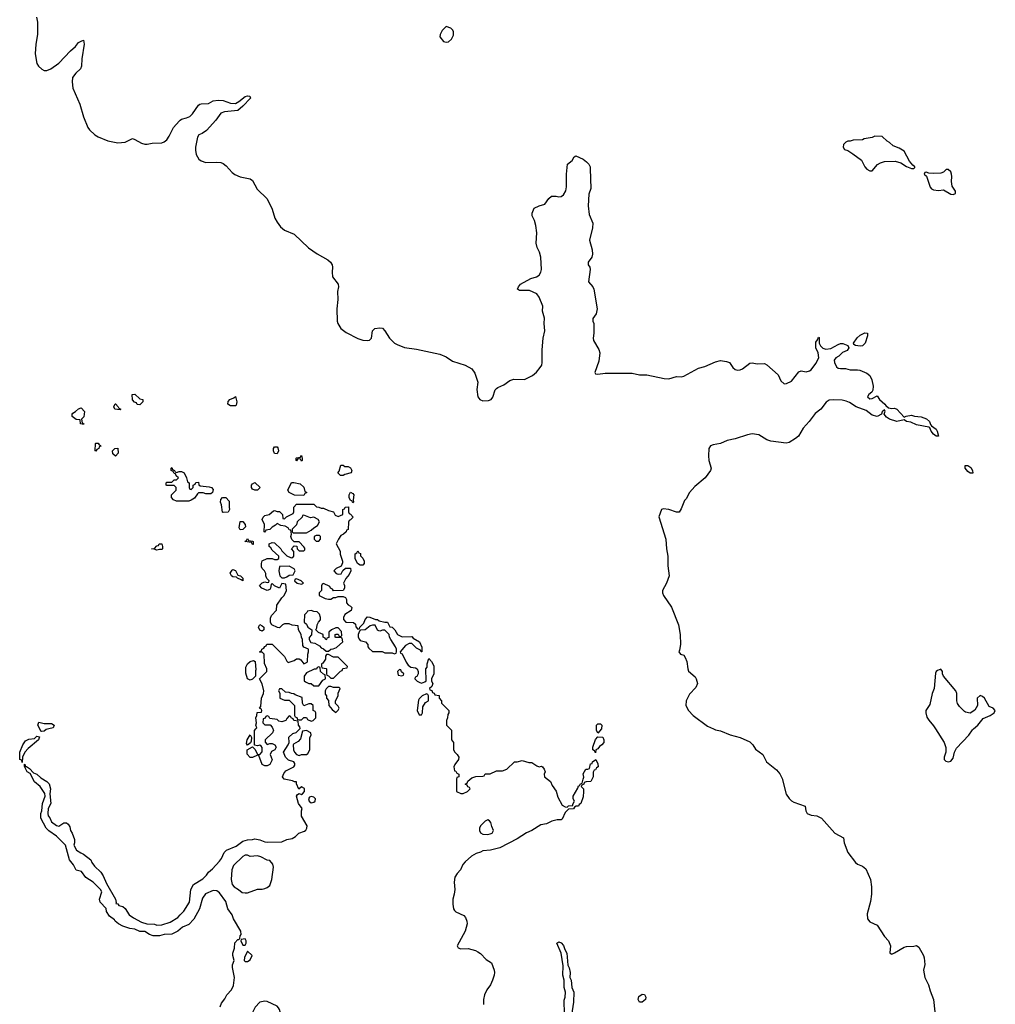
# Model space of a CAD drawing. Header units: inches. Extents: x 2293880 to 2522759, y 823965 to 1006879.
# Tile 41 of 256: x 2428689 to 2436654, y 867752 to 875790. Entities that reach past the tile are written whole.
import ezdxf

# ---------------------------------------------------------------- set-up
doc = ezdxf.new("R2010")
doc.units = ezdxf.units.IN
doc.header["$MEASUREMENT"] = 0
for name, color, linetype in [('C4826', 7, 'Continuous'), ('C4827', 7, 'Continuous'), ('C4836', 7, 'Continuous'), ('C4837', 7, 'Continuous')]:
    doc.layers.add(name, color=color, linetype=linetype)

msp = doc.modelspace()

# ---------------------------------------------------------------- linework, layer by layer
at = {"layer": 'C4826', "color": 5, "elevation": 60}
for points in [[(2428927, 870000), (2428906, 869994), (2428890, 869982), (2428870, 869978), (2428862, 869982), (2428853, 870000)], [(2430000, 868365.5), (2429980.7, 868350), (2429930, 868323.5), (2429870, 868322.9), (2429830, 868309.7), (2429778, 868310), (2429750, 868320.9), (2429710, 868345.2), (2429670, 868347.3), (2429630, 868364.5), (2429588, 868370), (2429530, 868389.6), (2429495.3, 868410), (2429469.4, 868430), (2429462, 868442), (2429422.7, 868470), (2429399, 868510), (2429394, 868534), (2429345.6, 868585.6), (2429342, 868610), (2429359, 868670), (2429348.7, 868690), (2429290, 868748), (2429230, 868788), (2429194.6, 868834.6), (2429150, 868846), (2429129, 868890), (2429095.3, 868930), (2429062, 869050), (2428990, 869124), (2428927, 869167), (2428904, 869190), (2428862, 869270), (2428862, 869310), (2428868.9, 869331.1), (2428875.3, 869390), (2428898, 869450), (2428894, 869474), (2428855.3, 869530), (2428810, 869568), (2428775.3, 869635.3), (2428749.4, 869649.4), (2428727.3, 869692.7), (2428727.3, 869712.7), (2428734, 869706), (2428734, 869694), (2428746, 869694), (2428770, 869678), (2428802, 869642), (2428830, 869630.8), (2428861.6, 869601.6), (2428910, 869571.3), (2428930.5, 869550.5), (2428941, 869510), (2428936, 869470), (2428944.7, 869390), (2428921, 869350), (2428918, 869310), (2428922, 869290), (2428935.3, 869275.3), (2428950, 869242), (2428990, 869211.3), (2429010, 869204.7), (2429050, 869234), (2429070, 869232), (2429083.6, 869223.6), (2429099.6, 869199.6), (2429104.7, 869170), (2429118, 869150), (2429136.9, 869096.9), (2429138, 869070), (2429132, 869050), (2429152, 869010), (2429187.1, 868987.1), (2429210, 868978), (2429270, 868932), (2429278, 868910), (2429300.5, 868880.5), (2429350.6, 868830), (2429370, 868801), (2429398, 868738), (2429470, 868611.3), (2429478, 868582), (2429474, 868574), (2429490, 868571.3), (2429498, 868558), (2429530, 868550.7), (2429550, 868533.4), (2429583.4, 868483.4), (2429619, 868459), (2429683.4, 868423.4), (2429727.5, 868407.5), (2429790, 868404.9), (2429810, 868399.1), (2429850, 868400.7), (2429917.6, 868422.4), (2429979.1, 868460.9), (2430000, 868482.8)]]:
    msp.add_lwpolyline(points, dxfattribs=at)
msp.add_lwpolyline([(2428710, 869726), (2428706, 869746), (2428689.2, 869750), (2428689.2, 869810), (2428715.3, 869870), (2428736.4, 869903.6), (2428764, 869916), (2428810, 869922), (2428830, 869942), (2428850, 869934), (2428842, 869910), (2428758.8, 869841.2), (2428731.3, 869810), (2428711.3, 869770)], close=True, dxfattribs=at)
at = {"layer": 'C4827', "color": 5}
for points, elevation in [([(2428826.5, 875810), (2428833.3, 875770), (2428834, 875670), (2428819.9, 875590), (2428814.8, 875510), (2428830, 875433), (2428843.2, 875410), (2428870, 875385.3), (2428890, 875376.5), (2428910, 875375.3), (2428942.7, 875390), (2429010, 875434.8), (2429105.3, 875534.7), (2429146, 875570), (2429170, 875602.8), (2429190, 875616), (2429210, 875622), (2429215.5, 875590), (2429196.4, 875470), (2429194.4, 875410), (2429184.9, 875390), (2429146.4, 875353.6), (2429121.5, 875318.5), (2429116.7, 875283.3), (2429124.3, 875230), (2429179.2, 875099.2), (2429210, 874996.5), (2429246.3, 874910), (2429259.3, 874890), (2429302, 874850), (2429330, 874833.7), (2429410, 874800.2), (2429490, 874785.2), (2429549, 874790), (2429610, 874819.1), (2429630, 874812.7), (2429682.7, 874782.7), (2429710, 874774.9), (2429730, 874774), (2429770, 874782), (2429850, 874784.2), (2429870, 874792.4), (2429890, 874810.2), (2429910, 874838.9), (2429945.2, 874910), (2429990, 874962.4), (2430000, 874969.8)], 80), ([(2430000, 871858), (2429970, 871858), (2429946, 871870), (2429928.4, 871888.4), (2429928.4, 871911.6), (2429966, 871950), (2429966, 871970), (2429950, 871986), (2429890, 871986), (2429886, 871990), (2429886, 872010), (2429890, 872014), (2429930, 872014), (2429950, 872034), (2429970, 872034), (2429986, 872050), (2429967.3, 872067.3), (2429962, 872082), (2429950, 872086), (2429942, 872102), (2429926, 872110), (2429926, 872130), (2429930, 872134), (2429938, 872118), (2429954, 872110), (2429958, 872098), (2429970, 872094), (2429990, 872102), (2430000, 872102)], 60), ([(2428853, 870000), (2428838, 870030), (2428846, 870054), (2428890, 870044.7), (2428950, 870044.7), (2428972, 870030), (2428962, 870010), (2428927, 870000)], 60)]:
    msp.add_lwpolyline(points, dxfattribs=dict(at, elevation=elevation))
at = {"layer": 'C4827', "color": 5, "elevation": 60}
for points in [[(2429670, 872646), (2429647.3, 872647.3), (2429642, 872662), (2429627.3, 872667.3), (2429610, 872686), (2429608.7, 872731.3), (2429630, 872732), (2429670, 872694), (2429694, 872690), (2429694, 872670)], [(2429510, 872606), (2429466, 872610), (2429458, 872630), (2429467.3, 872652.7), (2429472.7, 872652.7), (2429494, 872630), (2429498, 872618), (2429514, 872610)], [(2429210, 872486), (2429186, 872490), (2429182, 872522), (2429150, 872526), (2429118, 872550), (2429118, 872570), (2429123.1, 872576.9), (2429146, 872590), (2429170, 872614), (2429190, 872622), (2429218, 872590), (2429211.6, 872548.4), (2429194, 872530), (2429198, 872498), (2429214, 872490)], [(2429310, 872268.7), (2429306, 872270), (2429308, 872330), (2429310, 872334), (2429330, 872334), (2429338, 872318), (2429350, 872314), (2429351.6, 872308.4), (2429338, 872302), (2429334, 872290), (2429318, 872282)], [(2429470, 872228), (2429450, 872246), (2429446, 872270), (2429466, 872290), (2429490, 872292), (2429492, 872250)], [(2429810, 871458), (2429787.3, 871467.3), (2429766, 871470), (2429790, 871474), (2429810, 871494), (2429822, 871498), (2429828.7, 871511.3), (2429850, 871512), (2429854, 871490), (2429854, 871470), (2429850, 871466), (2429830, 871466)]]:
    msp.add_lwpolyline(points, close=True, dxfattribs=at)
at = {"layer": 'C4836', "color": 5}
for points, elevation in [([(2430000, 868482.8), (2430027.9, 868512.1), (2430075.1, 868584.9), (2430087, 868690), (2430109.3, 868730), (2430183.9, 868776.1), (2430214, 868806), (2430229.4, 868830), (2430262.7, 868857.3), (2430321, 868919), (2430337.4, 868942.6), (2430359.5, 868990), (2430377.2, 869010), (2430456.6, 869043.4), (2430510, 869084.9), (2430550, 869094.4), (2430590, 869096), (2430610, 869102), (2430650, 869095.5), (2430690, 869079.3), (2430710, 869076.4), (2430830, 869078.8), (2430870, 869097.3), (2430914.5, 869105.5), (2430939.5, 869120.5), (2430968.7, 869150), (2431015.1, 869164.9), (2431026, 869174), (2431034, 869190), (2431035.3, 869210), (2430990, 869288), (2430989.5, 869330.5), (2430995.3, 869350), (2430965.2, 869390), (2430949.3, 869450), (2430956.4, 869463.6), (2430970, 869474), (2430990, 869464.7), (2430998, 869470), (2431015.3, 869490), (2431014, 869514), (2430990, 869528), (2430967.3, 869507.3), (2430948, 869552), (2430948, 869568), (2430932, 869568), (2430917, 869577), (2430849.6, 869589.6), (2430835.3, 869610), (2430844.7, 869635.3), (2430863.1, 869656.9), (2430926, 869690), (2430936.4, 869703.6), (2430936.4, 869716.4), (2430926, 869730), (2430884, 869744), (2430858, 869770), (2430842, 869810), (2430882, 869870), (2430888, 869890), (2430887.3, 869932.7), (2430918, 869962), (2430946, 869970), (2430976, 870000)], 60), ([(2430757, 870000), (2430762, 869990), (2430752.7, 869967.3), (2430692, 869910), (2430692.7, 869892.7), (2430710, 869874), (2430730, 869882), (2430750, 869882), (2430771.1, 869871.1), (2430782, 869850), (2430771.1, 869828.9), (2430745.4, 869814.6), (2430734, 869790), (2430751.6, 869748.4), (2430732, 869710), (2430710, 869698), (2430690, 869698), (2430668, 869710), (2430642, 869782), (2430630, 869786), (2430590, 869766), (2430570, 869766), (2430547.3, 869792.7), (2430546, 869830), (2430590, 869854), (2430610, 869834), (2430630, 869794), (2430650, 869792), (2430668.4, 869811.6), (2430668.4, 869848.4), (2430660.4, 869860.4), (2430650, 869868), (2430630, 869862), (2430606, 869866), (2430607.3, 869987.3), (2430617.8, 870000)], 60), ([(2432204, 870000), (2432214, 869990), (2432214, 869910), (2432232, 869890), (2432232, 869830), (2432242, 869810), (2432262, 869790), (2432274, 869770), (2432272, 869750), (2432242, 869710), (2432234, 869690), (2432238, 869658), (2432250, 869654), (2432258, 869638), (2432274, 869630), (2432274, 869610), (2432258, 869602), (2432254, 869590), (2432254, 869490), (2432290, 869474), (2432310, 869474), (2432346, 869490), (2432366, 869510), (2432362, 869522), (2432347.3, 869527.3), (2432342, 869542), (2432326, 869550), (2432342, 869558), (2432347.3, 869572.7), (2432380.4, 869599.6), (2432412.7, 869612.7), (2432470, 869614), (2432482, 869618), (2432490, 869634), (2432530, 869634), (2432583.1, 869656.9), (2432630, 869658), (2432666, 869670), (2432728.4, 869731.6), (2432750, 869732), (2432790, 869742), (2432846.4, 869726.4), (2432870, 869724.7), (2432910, 869698), (2432930, 869691.3), (2432950, 869694.8), (2432956, 869690), (2432970.8, 869670), (2432978, 869650), (2432972, 869630), (2432974, 869610), (2433022, 869570), (2433036.9, 869536.9), (2433070, 869492), (2433082, 869442), (2433118, 869378), (2433143.6, 869363.6), (2433158, 869362), (2433170, 869371.3), (2433206, 869374), (2433206, 869386), (2433218, 869410), (2433208.9, 869428.9), (2433208.7, 869450), (2433244.7, 869515.3), (2433250, 869534), (2433262, 869538), (2433266, 869550), (2433282, 869558), (2433288, 869590), (2433295.3, 869604.7), (2433290, 869634), (2433310, 869671.3), (2433328, 869672), (2433342, 869678), (2433350, 869714), (2433362, 869718), (2433366, 869730), (2433391.6, 869751.6), (2433410, 869714), (2433410.7, 869690), (2433398, 869682), (2433390, 869666), (2433378, 869662), (2433372, 869648), (2433371.3, 869610), (2433352, 869570), (2433312.7, 869567.3), (2433298, 869562), (2433294, 869550), (2433278, 869542), (2433274, 869530), (2433291.6, 869511.6), (2433292, 869490), (2433290, 869446), (2433271.3, 869390), (2433258, 869382), (2433250, 869368.7), (2433232, 869368), (2433218, 869362), (2433210, 869348), (2433170, 869346), (2433143.6, 869316.4), (2433116.9, 869263.1), (2433110, 869258), (2433076.4, 869256.4), (2433034, 869246), (2432990, 869224), (2432943.5, 869216.5), (2432871.3, 869170), (2432827.3, 869152.7), (2432750, 869102), (2432610, 869029), (2432534, 869010), (2432470, 869005.2), (2432450, 868994), (2432415.9, 868984.1), (2432378.5, 868961.5), (2432325.2, 868914.8), (2432307.9, 868892.1), (2432286.8, 868850), (2432260.3, 868819.7), (2432242, 868790), (2432236.3, 868750), (2432242.8, 868690), (2432237.3, 868650), (2432224, 868610), (2432224, 868570), (2432230.6, 868530.6), (2432238.5, 868518.5), (2432250, 868506.8), (2432316, 868476), (2432330, 868460.7), (2432339.5, 868430), (2432341.1, 868410), (2432324.9, 868350), (2432262, 868230), (2432270, 868214), (2432290, 868204.7), (2432350, 868206), (2432410, 868190.6), (2432430, 868180.7), (2432450, 868166.8), (2432498, 868118), (2432541, 868090), (2432562.8, 868030), (2432566.8, 868010), (2432564, 867990), (2432550, 867948.7), (2432533, 867910), (2432502.8, 867870), (2432482.8, 867830), (2432476, 867790), (2432476, 867750)], 60), ([(2433439.3, 870000), (2433410, 869966), (2433398, 869990), (2433398, 870000)], 60), ([(2434354.1, 870000), (2434370, 869992.7), (2434410, 869983.1), (2434490, 869951.7), (2434571, 869931), (2434650, 869893.7), (2434673.4, 869870), (2434695.5, 869835.5), (2434754.9, 869790), (2434786.7, 869730), (2434866.8, 869666.8), (2434894.2, 869634.2), (2434915, 869595), (2434947.7, 869467.7), (2434970, 869431.4), (2434990, 869413.6), (2435010, 869403.2), (2435101, 869370), (2435108, 869330), (2435119.1, 869310), (2435150, 869294.9), (2435198, 869290), (2435234.8, 869270), (2435344.9, 869150), (2435415.5, 869110), (2435418.8, 869070), (2435451, 868990), (2435511.3, 868910), (2435530, 868896), (2435570, 868878.8), (2435596.5, 868856.5), (2435635.5, 868770), (2435644, 868710), (2435642.8, 868650), (2435636, 868590), (2435608, 868490), (2435611, 868450), (2435630, 868424.7), (2435690, 868398.8), (2435750, 868304.7), (2435781, 868270), (2435798, 868230), (2435792.7, 868172.7), (2435803.6, 868163.6), (2435810, 868162), (2435830, 868171.3), (2435910, 868218), (2435930, 868224.7), (2435990, 868226), (2436010, 868230.6), (2436030, 868218), (2436067.7, 868150), (2436073.4, 868130), (2436077.5, 868077.5), (2436068.4, 868030), (2436077.6, 867970), (2436107.7, 867910), (2436120.9, 867860.9), (2436150.4, 867790), (2436161.6, 867690)], 80), ([(2436166.3, 870000), (2436235.5, 869890), (2436250.6, 869849.4), (2436250.7, 869810), (2436237.3, 869770), (2436237.3, 869750), (2436250, 869737.3), (2436270, 869730.5), (2436290, 869736.4), (2436310, 869760.7), (2436320.4, 869810), (2436338.3, 869841.7), (2436436.9, 869950), (2436467.2, 869992.8), (2436475.7, 870000)], 120), ([(2430325.2, 867730), (2430338, 867762), (2430363.7, 867796.3), (2430380.9, 867830), (2430419.5, 867870), (2430435.6, 867904.4), (2430444.2, 867970), (2430426.6, 868053.4), (2430426.3, 868073.7), (2430439, 868110), (2430428.7, 868150), (2430429, 868169), (2430444, 868210), (2430445.6, 868254.4), (2430470, 868282), (2430478, 868282), (2430486, 868290), (2430488, 868310), (2430498, 868322), (2430495.3, 868350), (2430436, 868450), (2430422.5, 868482.5), (2430389.4, 868530), (2430371.4, 868591.4), (2430321.7, 868661.7), (2430298.4, 868678.4), (2430270, 868679.5), (2430206.2, 868653.8), (2430180.7, 868619.3), (2430158, 868530), (2430110, 868446.6), (2430070, 868404.5), (2430019.1, 868380.9), (2430000, 868365.5)], 60), ([(2433138, 867670), (2433134.8, 867785.2), (2433142, 867810), (2433144.5, 867850), (2433133.2, 867890), (2433135.3, 867950), (2433122.7, 867990), (2433124.7, 868064.7), (2433109, 868170), (2433075.3, 868250), (2433090, 868261), (2433110, 868254.8), (2433130, 868231.3), (2433139.8, 868199.8), (2433155.5, 868170), (2433164.7, 868070), (2433174, 868050), (2433182.8, 868010), (2433181, 867970), (2433190.6, 867950), (2433197.3, 867890), (2433211.9, 867851.9), (2433210.3, 867770), (2433190, 867629)], 60)]:
    msp.add_lwpolyline(points, dxfattribs=dict(at, elevation=elevation))
at = {"layer": 'C4836', "color": 5, "elevation": 60}
for points in [[(2430550, 869866), (2430542, 869882), (2430545.2, 869910), (2430572, 869952), (2430582, 869930), (2430579.6, 869900.4), (2430572.7, 869887.3)], [(2431030, 869988), (2430998, 869982), (2430982, 869918), (2430963.6, 869896.4), (2430924.7, 869875.3), (2430922, 869870), (2430924.7, 869830), (2430932, 869810), (2430950, 869792), (2430970, 869782), (2430990, 869792), (2431030, 869792), (2431040.4, 869799.6), (2431058, 869830), (2431058, 869930), (2431068, 869950), (2431067.3, 869967.3)], [(2433390, 869806), (2433382, 869822), (2433369, 869830), (2433369.2, 869850.8), (2433390, 869914), (2433410, 869934), (2433450, 869932), (2433458, 869910), (2433458, 869890), (2433442, 869870), (2433422.8, 869857.2), (2433410, 869838), (2433394, 869830)], [(2431070, 869449), (2431056, 869444), (2431046, 869430), (2431051.3, 869410), (2431070, 869396), (2431090, 869401), (2431102, 869410), (2431104, 869430), (2431090, 869444)], [(2432510, 869258), (2432490, 869248), (2432452, 869210), (2432442, 869190), (2432442, 869170), (2432451.6, 869151.6), (2432470, 869142), (2432510, 869138), (2432530, 869144.7), (2432546, 869150), (2432558, 869170), (2432543.1, 869203.1), (2432536.4, 869236.4), (2432526, 869250)], [(2430530, 868969), (2430510, 868959), (2430434, 868886), (2430420.5, 868850), (2430416.4, 868770), (2430422.8, 868730), (2430441, 868710), (2430476, 868690), (2430505.5, 868665.5), (2430530, 868660.5), (2430550, 868663), (2430630, 868690.7), (2430669.1, 868690.9), (2430690, 868696), (2430710, 868704.7), (2430730, 868722), (2430749, 868770), (2430762, 868870), (2430756.4, 868896.4), (2430730, 868926), (2430710, 868928), (2430656.5, 868956.5), (2430630, 868964), (2430570, 868959), (2430550, 868968.7)], [(2430530, 868286), (2430498, 868282), (2430494, 868270), (2430510, 868234), (2430530, 868234), (2430538, 868250), (2430538, 868270)], [(2430550, 868186), (2430525.4, 868134.6), (2430522, 868110), (2430530, 868102), (2430550, 868102), (2430570, 868114), (2430586, 868150)], [(2433770, 867769.3), (2433749.5, 867769.5), (2433739, 867790), (2433744.5, 867815.5), (2433770, 867834), (2433790.5, 867830.5), (2433800.7, 867810), (2433797.3, 867790)], [(2430690, 867777.2), (2430650.9, 867769.1), (2430610.7, 867729.3), (2430585.2, 867674.8), (2430584, 867610), (2430588.3, 867588.3), (2430608.4, 867548.4), (2430630, 867526.8), (2430707.3, 867487.3), (2430770, 867484.7), (2430810, 867502), (2430830, 867502), (2430848.4, 867531.6), (2430848.7, 867570), (2430838, 867598), (2430828, 867610), (2430815.3, 867650), (2430815.3, 867690), (2430809.1, 867709.1), (2430803.1, 867723.1), (2430790, 867735.3), (2430710, 867774)]]:
    msp.add_lwpolyline(points, close=True, dxfattribs=at)
at = {"layer": 'C4837', "color": 5}
for points, elevation in [([(2432170, 875735.3), (2432136.9, 875703.1), (2432121, 875670), (2432118, 875650), (2432150, 875611.3), (2432170, 875605.5), (2432190, 875610.6), (2432213.6, 875630), (2432230, 875664.7), (2432232, 875690), (2432225.6, 875705.6), (2432210, 875722)], 120), ([(2435670, 874838), (2435650, 874828), (2435583.6, 874816.4), (2435570, 874808), (2435492.7, 874807.3), (2435470, 874798), (2435450, 874798), (2435434, 874790), (2435414, 874770), (2435412, 874750), (2435422, 874730), (2435450, 874721), (2435490, 874696), (2435562, 874642), (2435588, 874590), (2435604, 874570), (2435630, 874557.3), (2435650, 874556), (2435693.2, 874606.8), (2435718, 874622), (2435750, 874631), (2435835.3, 874635.3), (2435882, 874622), (2435930, 874592), (2435970, 874574), (2435990, 874574), (2435998, 874582), (2435998, 874590), (2435982, 874602), (2435954.6, 874634.6), (2435910, 874718), (2435870, 874742), (2435820.2, 874760.2), (2435790, 874788), (2435770, 874798), (2435730, 874835.3)], 120), ([(2436270, 874568), (2436252.7, 874567.3), (2436230, 874546), (2436210, 874538), (2436150, 874535.3), (2436110, 874538), (2436090, 874546), (2436078, 874542), (2436074, 874530), (2436092, 874512), (2436123.5, 874423.5), (2436132, 874410), (2436150, 874401), (2436190, 874396), (2436230, 874402), (2436290, 874364.7), (2436310, 874362.8), (2436328, 874370), (2436328.7, 874390), (2436301.2, 874430), (2436295.1, 874470), (2436299.3, 874510), (2436296, 874530), (2436290, 874548)], 120), ([(2435550, 873123.5), (2435513.2, 873130), (2435499.6, 873139.6), (2435495.4, 873150), (2435527.1, 873192.9), (2435550, 873214.6), (2435590, 873233.7), (2435610, 873230.7), (2435610.2, 873210), (2435590.2, 873150), (2435570, 873126.2)], 80), ([(2430410, 872638), (2430388, 872650), (2430390, 872674), (2430406, 872690), (2430438, 872702), (2430450, 872714), (2430462, 872670), (2430456, 872644), (2430450, 872638)], 60), ([(2430790, 872246), (2430768.4, 872248.4), (2430762, 872270), (2430762, 872290), (2430770, 872302), (2430790, 872302), (2430796, 872296), (2430802, 872270)], 60), ([(2430990, 872186), (2430982, 872202), (2430970, 872206), (2430958, 872202), (2430950, 872188), (2430946, 872190), (2430946, 872210), (2430950, 872214), (2430982, 872218), (2430990, 872232), (2430994, 872210), (2430994, 872190)], 60), ([(2431330, 872068), (2431308.4, 872068.4), (2431286, 872090), (2431296.4, 872103.6), (2431310, 872154), (2431330, 872154), (2431343.6, 872143.6), (2431370, 872142), (2431391.1, 872131.1), (2431402, 872110), (2431394, 872090), (2431343.6, 872076.4)], 60), ([(2436450, 872088), (2436430, 872101.3), (2436407.8, 872130), (2436409, 872150), (2436430, 872150.3), (2436455.3, 872135.3), (2436468.4, 872110), (2436470, 872089.2)], 80), ([(2430630, 871948), (2430610, 871948.7), (2430590, 871958), (2430582, 871970), (2430582, 871990), (2430590, 872002), (2430610, 872012), (2430652, 871970)], 60), ([(2431010, 871906), (2430932.7, 871907.3), (2430888.9, 871928.9), (2430878, 871950), (2430907.3, 872012.7), (2430927.3, 872012.7), (2430979.6, 871999.6), (2431010, 871974), (2431018, 871938), (2431034, 871930), (2431018, 871922)], 60), ([(2431410, 871846), (2431402, 871862), (2431390, 871866), (2431378, 871890), (2431378, 871910), (2431390, 871932), (2431410, 871922), (2431418, 871910), (2431412, 871870), (2431414, 871850)], 60), ([(2430350, 871766), (2430346, 871770), (2430338, 871830), (2430328.7, 871850), (2430330, 871874), (2430346, 871890), (2430372, 871890), (2430399.6, 871859.6), (2430398, 871810), (2430402, 871790), (2430390, 871768.7)], 60), ([(2430490, 871626), (2430482, 871642), (2430490, 871694), (2430510, 871692), (2430531.3, 871670), (2430531.6, 871648.4), (2430510, 871628)], 60), ([(2431010, 871746), (2430998, 871742), (2430994, 871730), (2430954, 871690), (2430950, 871666), (2430914, 871630), (2430914, 871610), (2430922, 871602), (2431030, 871602), (2431070, 871622), (2431090, 871642), (2431120.4, 871659.6), (2431138, 871690), (2431126, 871710), (2431090, 871728), (2431063.1, 871723.1)], 60), ([(2430590, 871506), (2430582, 871522), (2430526, 871530), (2430542, 871538), (2430550, 871554), (2430558, 871538), (2430590, 871534), (2430594, 871530), (2430594, 871506)], 60), ([(2431138, 871578), (2431110, 871578), (2431094, 871570), (2431094, 871550), (2431110, 871534), (2431130, 871534), (2431146, 871550), (2431146, 871570)], 60), ([(2431470, 871338), (2431446, 871350), (2431428, 871390), (2431428, 871430), (2431442, 871438), (2431450, 871454), (2431458, 871438), (2431471.6, 871431.6), (2431472.7, 871412.7), (2431490, 871394), (2431502, 871370), (2431502, 871350), (2431490, 871338)], 60), ([(2430510, 871208.7), (2430498, 871218), (2430466, 871230), (2430458, 871238), (2430430, 871242), (2430418, 871250), (2430408.7, 871271.3), (2430423.1, 871296.9), (2430430, 871302), (2430450, 871294), (2430470, 871254), (2430490.9, 871250.9), (2430510.9, 871230.9)], 60), ([(2430890, 871328), (2430810, 871326), (2430804.7, 871290), (2430814, 871250), (2430830, 871234), (2430850, 871234), (2430870, 871242), (2430890, 871254), (2430922, 871258), (2430938, 871290), (2430930, 871306)], 60), ([(2430950, 871226), (2430938, 871222), (2430934, 871210), (2430954, 871190), (2430990, 871182), (2431006, 871190), (2430986, 871210)], 60), ([(2431070, 870966), (2431038, 870962), (2431034, 870950), (2431014, 870930), (2431012.7, 870872.7), (2431030, 870854), (2431042, 870830), (2431074, 870810), (2431071.6, 870768.4), (2431052.7, 870747.3), (2431052, 870730), (2431064.7, 870704.7), (2431099.6, 870699.6), (2431138, 870678), (2431150, 870662), (2431170, 870654), (2431190, 870634), (2431210, 870634), (2431228.4, 870651.6), (2431247.3, 870652.7), (2431276.4, 870663.6), (2431326, 870710), (2431322, 870742), (2431310, 870746), (2431270, 870746), (2431266, 870750), (2431266, 870770), (2431272.7, 870772.7), (2431290, 870774), (2431298, 870758), (2431310, 870754), (2431318, 870762), (2431316.4, 870796.4), (2431290, 870826), (2431270, 870826), (2431234, 870810), (2431214, 870790), (2431212.7, 870747.3), (2431198, 870742), (2431194, 870730), (2431187.3, 870727.3), (2431182, 870742), (2431166, 870750), (2431166, 870770), (2431128.4, 870788.4), (2431106, 870810), (2431115.3, 870824.7), (2431118, 870850), (2431128.4, 870871.6), (2431146, 870890), (2431146, 870910), (2431136.4, 870936.4), (2431116.4, 870956.4), (2431090, 870958)], 60), ([(2430670, 870798), (2430650, 870806), (2430638, 870830), (2430650, 870852), (2430670, 870842), (2430682, 870830), (2430682, 870810)], 60), ([(2431570, 870848), (2431550, 870842), (2431510, 870808.7), (2431472.7, 870807.3), (2431462, 870798), (2431452, 870770), (2431452, 870750), (2431462, 870730), (2431470, 870722), (2431511.3, 870710), (2431531.3, 870690), (2431532, 870670), (2431539.6, 870659.6), (2431570, 870632), (2431648.4, 870631.6), (2431670, 870622), (2431730, 870622), (2431750, 870614), (2431762, 870618), (2431766, 870630), (2431766, 870650), (2431758, 870670), (2431718, 870730), (2431708, 870750), (2431706, 870770), (2431670, 870806), (2431650, 870806), (2431630, 870798), (2431620.4, 870800.4), (2431610, 870806), (2431590, 870846)], 60), ([(2430570, 870398), (2430549.3, 870410), (2430534.6, 870454.6), (2430534.6, 870505.4), (2430548.7, 870530), (2430570, 870551), (2430598, 870558), (2430611.6, 870551.6), (2430618, 870482), (2430614, 870474), (2430614, 870430), (2430590, 870406)], 60), ([(2431210, 870608), (2431192.7, 870607.3), (2431185.4, 870594.6), (2431184.7, 870570), (2431163.6, 870536.4), (2431154, 870530), (2431154, 870510), (2431158, 870498), (2431190, 870494), (2431194, 870490), (2431194, 870450), (2431198, 870438), (2431210, 870434), (2431230, 870414), (2431250, 870414), (2431307.3, 870472.7), (2431322, 870478), (2431327.3, 870492.7), (2431362, 870498), (2431366, 870510), (2431290, 870586), (2431250, 870586)], 60), ([(2431130, 870506), (2431118, 870502), (2431112, 870488), (2431092.7, 870487.3), (2431030, 870458), (2431012, 870430), (2431012.7, 870392.7), (2431023.6, 870383.6), (2431050, 870372), (2431070, 870372), (2431090, 870352), (2431130, 870352), (2431163.1, 870396.9), (2431186, 870410), (2431182, 870442), (2431170, 870446), (2431146, 870470), (2431142, 870502)], 60), ([(2431790, 870486), (2431774, 870470), (2431778, 870438), (2431810, 870434), (2431822, 870438), (2431826, 870450), (2431807.3, 870467.3), (2431802, 870482)], 60), ([(2430830, 870326), (2430810, 870326), (2430802, 870310), (2430812, 870292), (2430814, 870250), (2430850, 870234), (2430890, 870234), (2430934, 870190), (2430934, 870110), (2430938, 870098), (2430952.7, 870092.7), (2430958, 870078), (2430970, 870074), (2430990, 870074), (2431010, 870094), (2431030, 870094), (2431038, 870078), (2431070, 870062), (2431086, 870070), (2431106, 870090), (2431106, 870130), (2431102, 870142), (2431086, 870150), (2431086, 870190), (2431070, 870206), (2431050, 870206), (2431008.4, 870188.4), (2430998, 870210), (2430995.3, 870255.3), (2430938, 870278), (2430927.3, 870287.3), (2430908.4, 870288.4), (2430890, 870298), (2430860.4, 870300.4)], 60), ([(2431230, 870346), (2431210, 870346), (2431190, 870326), (2431182, 870310), (2431183.6, 870283.6), (2431194, 870270), (2431194, 870250), (2431211.6, 870231.6), (2431214, 870190), (2431239.6, 870159.6), (2431270, 870134), (2431290, 870154), (2431298, 870170), (2431290, 870186), (2431268.4, 870208.4), (2431268, 870230), (2431288, 870270), (2431288.4, 870291.6), (2431306, 870330), (2431298, 870338), (2431250, 870338)], 60), ([(2432010, 870286), (2431974, 870270), (2431950, 870246), (2431945.4, 870234.6), (2431934, 870150), (2431950, 870114), (2431970, 870114), (2431978, 870130), (2431980.4, 870179.6), (2432003.1, 870216.9), (2432026, 870230), (2432026, 870270), (2432022, 870282)], 60)]:
    msp.add_lwpolyline(points, close=True, dxfattribs=dict(at, elevation=elevation))
for points, elevation in [([(2430000, 874969.8), (2430010, 874977.2), (2430051.7, 874988.3), (2430079, 875001), (2430099.6, 875020.4), (2430148.4, 875091.6), (2430160.5, 875099.5), (2430170, 875103.8), (2430230, 875104.9), (2430270, 875127), (2430310, 875132.3), (2430350, 875130.2), (2430410, 875107.9), (2430450, 875106.9), (2430478.8, 875121.2), (2430530, 875162.6), (2430550, 875168), (2430566.8, 875166.8), (2430573, 875150), (2430510, 875083.1), (2430470.3, 875050), (2430362.5, 875037.5), (2430330, 875026.6), (2430290.3, 874970), (2430213.5, 874886.5), (2430178.3, 874861.7), (2430150.6, 874850), (2430141.3, 874830), (2430124, 874750), (2430123.5, 874723.5), (2430131, 874690), (2430150.7, 874650.7), (2430170, 874638.8), (2430210, 874622.8), (2430292.5, 874627.5), (2430330, 874624), (2430350, 874615.6), (2430375.6, 874595.6), (2430422.7, 874542.7), (2430445.5, 874525.5), (2430490, 874506.5), (2430570, 874490.3), (2430590, 874476.5), (2430626.6, 874406.6), (2430710, 874326.4), (2430750, 874242.8), (2430771.2, 874170), (2430790, 874137), (2430819.4, 874099.4), (2430852.3, 874072.3), (2430930, 874039), (2431047.4, 873927.4), (2431117.5, 873877.5), (2431205.5, 873830), (2431226.7, 873810), (2431239.5, 873790), (2431243.1, 873770), (2431239.1, 873730), (2431244, 873690), (2431288.4, 873630), (2431292.7, 873610), (2431284.9, 873570), (2431286.2, 873506.2), (2431277.1, 873430), (2431281.5, 873330), (2431286.9, 873310), (2431312.3, 873270), (2431355.4, 873235.4), (2431450, 873186.9), (2431490, 873173.5), (2431529.7, 873170.3), (2431545.3, 873174.7), (2431562, 873190), (2431569.4, 873250.6), (2431588, 873270), (2431630, 873274.8), (2431650, 873270.7), (2431670, 873250.7), (2431708.5, 873190), (2431750.2, 873150.2), (2431770, 873138), (2431830, 873114), (2431930, 873100.3), (2432118.3, 873058.3), (2432170, 873037.3), (2432222.3, 873002.3), (2432326, 872970), (2432380.4, 872940.4), (2432404.7, 872904.7), (2432430.5, 872830), (2432422, 872770), (2432430, 872711.3), (2432444.9, 872690), (2432470, 872679.3), (2432517.6, 872682.4), (2432539, 872690), (2432551.9, 872708.1), (2432572.1, 872767.9), (2432581.2, 872778.8), (2432591.8, 872788.2), (2432641.2, 872810), (2432690, 872844.9), (2432724.4, 872855.6), (2432810, 872852.9), (2432875.2, 872884.8), (2432907.1, 872912.9), (2432939.2, 872950), (2432951.6, 872970), (2432955, 872990), (2432954.4, 873094.4), (2432962.5, 873190), (2432976.5, 873250), (2432971.6, 873310), (2432973.4, 873353.4), (2432957.2, 873410), (2432960.7, 873450), (2432930, 873524.5), (2432910, 873551.1), (2432850, 873579.7), (2432770, 873579.5), (2432753.2, 873590), (2432760.9, 873610), (2432778, 873630), (2432861.8, 873678.2), (2432908.3, 873691.7), (2432930, 873703.8), (2432944, 873730), (2432948.5, 873750), (2432943.5, 873850), (2432931.7, 873891.7), (2432914.3, 873930), (2432906, 873966), (2432911.2, 874048.8), (2432902.9, 874110), (2432892.3, 874150), (2432872, 874190), (2432871.8, 874210), (2432890, 874250.7), (2432930, 874270.7), (2432977, 874283), (2433010, 874331.3), (2433029.5, 874350.5), (2433069.5, 874350.5), (2433090, 874344.4), (2433110, 874346.7), (2433130, 874359.5), (2433146.5, 874393.5), (2433154, 874426), (2433152.3, 874530), (2433161.7, 874610), (2433199.6, 874640.4), (2433216.2, 874670), (2433230, 874679.5), (2433288.2, 874650), (2433315.3, 874630), (2433334.6, 874610), (2433345.5, 874590), (2433347.3, 874572.7), (2433352.4, 874412.4), (2433335.4, 874364.6), (2433330.1, 874270), (2433339, 874199), (2433367.1, 874130), (2433364.3, 874090), (2433341, 873990), (2433363.6, 873910), (2433365.1, 873874.9), (2433360.7, 873850), (2433330.8, 873810), (2433330.8, 873790), (2433342.8, 873770), (2433347.3, 873750), (2433334, 873650), (2433368.7, 873608.7), (2433377, 873590), (2433403.2, 873430), (2433394.9, 873390), (2433367.7, 873350), (2433367.3, 873330), (2433376.3, 873310), (2433376.5, 873230), (2433370.3, 873190), (2433372.9, 873170), (2433416.8, 873096.8), (2433425.2, 873070), (2433416.9, 873003.1), (2433384.9, 872910), (2433390, 872898), (2433410, 872896.3), (2433470, 872903.6), (2433690, 872903.2), (2433750, 872891.7), (2433810, 872890.1), (2433950, 872860.8), (2433990, 872858.3), (2434050, 872878.4), (2434090, 872875.5), (2434110, 872879.3), (2434230, 872944.6), (2434281.4, 872958.6), (2434370, 872996), (2434410, 873006.4), (2434459.9, 872999.9), (2434484.7, 872990), (2434510.7, 872950), (2434530, 872935.5), (2434550, 872928.7), (2434570, 872930.4), (2434590, 872939.3), (2434650, 872986), (2434670, 872988.2), (2434710, 872979.1), (2434770, 872982.8), (2434790, 872971), (2434881, 872890), (2434902.5, 872842.5), (2434930, 872816), (2434950, 872818.8), (2434990, 872838.8), (2435050, 872916), (2435070, 872922.8), (2435110, 872914), (2435138, 872922), (2435150, 872931), (2435190, 872982), (2435212.1, 873030), (2435208.2, 873070), (2435189.7, 873110), (2435187.6, 873130), (2435190, 873158), (2435203.2, 873176.8), (2435210, 873198), (2435216, 873196), (2435215.5, 873150), (2435226.7, 873126.7), (2435247.2, 873107.2), (2435270, 873098.9), (2435310, 873106), (2435370, 873139.6), (2435390, 873146.3), (2435410, 873145.7), (2435451, 873130), (2435457.1, 873110), (2435444, 873090), (2435406.2, 873073.8), (2435376.9, 873043.1), (2435351.7, 873028.3), (2435338.4, 873010), (2435340.3, 872990), (2435357.2, 872957.2), (2435370, 872946.4), (2435390, 872941.3), (2435430, 872941.3), (2435470, 872930.3), (2435530, 872932.4), (2435548.7, 872928.7), (2435605.2, 872905.2), (2435630, 872884.7), (2435647.3, 872850), (2435657.1, 872797.1), (2435655.2, 872764.8), (2435646, 872750), (2435622.8, 872730), (2435611.3, 872710), (2435630, 872696), (2435650, 872698.8), (2435690, 872718), (2435707.3, 872690), (2435753.4, 872650), (2435759.1, 872639.1), (2435782, 872622), (2435810, 872616), (2435830, 872618), (2435850, 872611.3), (2435910, 872544.7), (2435926, 872554), (2435970, 872561.6), (2435993.7, 872553.7), (2436050, 872548.9), (2436092.6, 872532.6), (2436117.6, 872510), (2436124.1, 872484.1), (2436133.5, 872473.5), (2436170, 872446), (2436179, 872430), (2436190.5, 872389.5), (2436170, 872389.6), (2436150, 872406.6), (2436129.6, 872430), (2436118.4, 872458.4), (2436110, 872462.7), (2436010, 872481.6), (2435963.6, 872503.6), (2435929, 872510), (2435910, 872522.7), (2435849, 872509), (2435789.2, 872530), (2435765.4, 872545.4), (2435748, 872570), (2435754.6, 872594.6), (2435750, 872606), (2435730, 872588), (2435724, 872570), (2435690, 872549.8), (2435650, 872562.4), (2435599.8, 872599.8), (2435518.7, 872630), (2435464.9, 872664.9), (2435437, 872677), (2435403.7, 872683.7), (2435330, 872687.7), (2435297.4, 872682.6), (2435273.1, 872666.9), (2435230, 872611.2), (2435184.1, 872575.9), (2435135.2, 872510), (2435084.9, 872455.1), (2435048.5, 872390), (2435023.8, 872370), (2434970, 872339.1), (2434946.3, 872333.7), (2434821.2, 872350), (2434790, 872360.7), (2434722.1, 872402.1), (2434670, 872409.5), (2434630, 872401.4), (2434530, 872367.1), (2434465.1, 872354.9), (2434410, 872329.7), (2434350, 872320.5), (2434328, 872310), (2434316.4, 872290), (2434312, 872230), (2434315.8, 872190), (2434334, 872130), (2434330, 872108.7), (2434285.5, 872050), (2434200.8, 871979.2), (2434157.4, 871930), (2434130, 871879), (2434115.5, 871864.5), (2434090, 871798), (2434072, 871770), (2434050, 871769.3), (2433990, 871792.3), (2433942, 871798), (2433928.2, 871791.8), (2433907.3, 871732.7), (2433964.2, 871550), (2433969.1, 871469.1), (2433980.4, 871410), (2433979.5, 871330), (2433990.3, 871250.3), (2433970.1, 871189.9), (2433936.5, 871130), (2433937, 871110), (2433945.3, 871090), (2434010, 870993.4), (2434068.1, 870850), (2434080.6, 870770), (2434083.1, 870690), (2434077.1, 870642.9), (2434071, 870630), (2434084.7, 870610), (2434110, 870602), (2434123, 870583), (2434136.9, 870550), (2434143.7, 870490), (2434150, 870471), (2434204.5, 870424.5), (2434212.3, 870410), (2434221.5, 870370), (2434210, 870338.4), (2434156.6, 870283.4), (2434129.1, 870230), (2434127.9, 870190), (2434150, 870150.4), (2434186.7, 870110), (2434303.4, 870023.4), (2434354.1, 870000)], 80), ([(2430000, 872102), (2430010, 872102), (2430032, 872090), (2430052, 872050), (2430058, 872018), (2430074, 872010), (2430074, 871970), (2430078, 871958), (2430090, 871954), (2430106, 871970), (2430106, 871990), (2430122, 871998), (2430127.3, 872012.7), (2430150, 872014), (2430152.7, 871992.7), (2430163.6, 871983.6), (2430236.9, 871976.9), (2430254, 871970), (2430270, 871954), (2430262, 871930), (2430250, 871918), (2430210, 871918), (2430187.3, 871927.3), (2430150, 871928), (2430139.6, 871920.4), (2430116.9, 871883.1), (2430090, 871868), (2430070, 871858), (2430000, 871858)], 60), ([(2430617.8, 870000), (2430626, 870010), (2430618, 870030), (2430622, 870050), (2430618, 870090), (2430626, 870110), (2430627.3, 870132.7), (2430662, 870138), (2430666, 870150), (2430662, 870162), (2430646, 870170), (2430658, 870182), (2430662, 870250), (2430679, 870290), (2430682, 870310), (2430669.1, 870369.1), (2430646, 870410), (2430706, 870470), (2430706, 870490), (2430687.3, 870532.7), (2430686, 870610), (2430670, 870626), (2430650, 870626), (2430646, 870630), (2430662, 870638), (2430666, 870650), (2430682, 870658), (2430690, 870674), (2430702, 870678), (2430707.3, 870692.7), (2430750, 870692), (2430851.1, 870591.1), (2430870, 870554), (2430882, 870542), (2430930, 870558), (2430950, 870572), (2430970, 870572), (2430983.6, 870563.6), (2431010, 870532), (2431035.3, 870544.7), (2431038, 870550), (2431042, 870610), (2431048, 870630), (2431046, 870650), (2431010, 870666), (2431000.4, 870680.4), (2430998, 870730), (2430988.9, 870748.9), (2430988, 870770), (2430966, 870810), (2430962, 870842), (2430912.7, 870847.3), (2430890, 870858), (2430850, 870858), (2430834, 870850), (2430810, 870826), (2430792.7, 870827.3), (2430748.7, 870848.7), (2430738, 870870), (2430736.4, 870903.6), (2430746, 870926), (2430786, 870970), (2430788.7, 871010), (2430829.1, 871070.9), (2430848, 871090), (2430868, 871130), (2430862, 871182), (2430830, 871186), (2430810, 871148.7), (2430768.4, 871168.4), (2430750, 871186), (2430742, 871178), (2430738, 871150), (2430730, 871138), (2430710, 871128.7), (2430666, 871150), (2430646, 871170), (2430668.7, 871191.3), (2430690, 871202), (2430710, 871194), (2430722, 871198), (2430726, 871210), (2430708, 871228), (2430698, 871250), (2430698, 871270), (2430688, 871290), (2430668, 871310), (2430663.1, 871323.1), (2430662, 871350), (2430669, 871371), (2430710, 871392), (2430750, 871392), (2430770, 871382), (2430790, 871382), (2430806, 871390), (2430806, 871410), (2430750, 871458), (2430739, 871479), (2430726, 871490), (2430726, 871510), (2430750, 871522), (2430770, 871518), (2430822, 871470), (2430830, 871454), (2430870, 871412), (2430899.6, 871399.6), (2430910, 871398), (2430928, 871410), (2430927.3, 871447.3), (2430908, 871470), (2430930, 871494), (2430952.7, 871492.7), (2430954, 871470), (2430970, 871454), (2431010, 871454), (2431018, 871462), (2431016.4, 871476.4), (2431010, 871486), (2430970, 871526), (2430930, 871526), (2430910, 871546), (2430902, 871570), (2430908, 871590), (2430902, 871622), (2430890, 871626), (2430880.4, 871640.4), (2430856.4, 871656.4), (2430820.4, 871660.4), (2430790, 871678), (2430778, 871662), (2430750, 871648), (2430730, 871628), (2430698, 871622), (2430694, 871610), (2430690, 871606), (2430686, 871610), (2430688.7, 871670), (2430668, 871710), (2430678, 871730), (2430690, 871742), (2430726, 871750), (2430760.4, 871779.6), (2430770, 871782), (2430790, 871774), (2430810, 871774), (2430834, 871750), (2430838, 871718), (2430850, 871714), (2430867.3, 871732.7), (2430922, 871758), (2430927.3, 871772.7), (2430928.4, 871811.6), (2430950, 871834), (2431090, 871834), (2431112.7, 871812.7), (2431131.6, 871811.6), (2431150, 871802), (2431170, 871802), (2431210, 871782), (2431251.3, 871771.3), (2431265.4, 871745.4), (2431290, 871734), (2431326, 871750), (2431328.4, 871791.6), (2431342, 871798), (2431346, 871810), (2431372.7, 871812.7), (2431372.7, 871772.7), (2431378, 871758), (2431390, 871754), (2431412, 871730), (2431390, 871706), (2431378, 871702), (2431372.7, 871687.3), (2431371.6, 871628.4), (2431358, 871622), (2431354, 871610), (2431332, 871590), (2431310, 871578), (2431291.3, 871550), (2431274, 871510), (2431304.7, 871450), (2431305.4, 871425.4), (2431324.7, 871370), (2431323.6, 871356.4), (2431312.7, 871327.3), (2431274, 871310), (2431254, 871290), (2431274, 871270), (2431290, 871262), (2431314.6, 871265.4), (2431328, 871292), (2431348, 871312), (2431390, 871312), (2431392, 871290), (2431379.8, 871260.2), (2431351.6, 871228.4), (2431332, 871190), (2431342, 871170), (2431342, 871150), (2431331.3, 871128.7), (2431250, 871126), (2431242, 871142), (2431226, 871150), (2431222, 871162), (2431170, 871186), (2431158, 871182), (2431152.7, 871167.3), (2431152, 871130), (2431134, 871110), (2431134, 871090), (2431183.6, 871063.6), (2431210, 871058), (2431230, 871058), (2431250, 871074), (2431270, 871074), (2431290, 871082), (2431330, 871082), (2431350, 871074), (2431356.9, 871056.9), (2431358, 871030), (2431370, 871012), (2431390, 871002), (2431402, 870990), (2431394.4, 870965.6), (2431344.7, 870935.3), (2431332, 870910), (2431332.7, 870892.7), (2431352.7, 870872.7), (2431414, 870870), (2431430, 870854), (2431432.7, 870832.7), (2431450, 870814), (2431462, 870818), (2431466, 870830), (2431498, 870862), (2431510, 870894), (2431530, 870914), (2431547.3, 870912.7), (2431592.7, 870892.7), (2431610, 870892), (2431623.6, 870883.6), (2431670, 870872), (2431691.6, 870871.6), (2431710, 870834), (2431731.1, 870831.1), (2431752, 870810), (2431774, 870770), (2431811.6, 870751.6), (2431890, 870754), (2431901, 870741), (2431952, 870710), (2431972.7, 870667.3), (2431971.6, 870628.4), (2431966, 870630), (2431962, 870642), (2431930, 870658), (2431890, 870698), (2431870, 870698), (2431838, 870682), (2431794, 870630), (2431798, 870618), (2431811.6, 870611.6), (2431843.6, 870543.6), (2431859.6, 870519.6), (2431883.6, 870503.6), (2431919.6, 870499.6), (2431934, 870490), (2431942, 870470), (2431942, 870450), (2431932.7, 870427.3), (2431918, 870422), (2431914, 870410), (2431934, 870390), (2431950, 870382), (2431970, 870374), (2431996.4, 870383.6), (2432007.3, 870392.7), (2432006, 870490), (2432015.3, 870504.7), (2432015.3, 870530), (2432030, 870574), (2432052, 870550), (2432070, 870514), (2432071, 870450), (2432052, 870410), (2432052, 870390), (2432062, 870370), (2432052.7, 870347.3), (2432034, 870330), (2432038, 870318), (2432052.7, 870312.7), (2432058, 870298), (2432072.7, 870292.7), (2432078, 870278), (2432112.7, 870272.7), (2432114, 870250), (2432132, 870230), (2432132, 870210), (2432192, 870150), (2432194, 870130), (2432183.6, 870116.4), (2432182, 870090), (2432174, 870070), (2432174, 870030), (2432204, 870000)], 60), ([(2436475.7, 870000), (2436511.6, 870030), (2436554.5, 870085.5), (2436613.2, 870110), (2436644, 870130), (2436654, 870150), (2436635.3, 870170), (2436603.9, 870183.9), (2436564.5, 870250), (2436550, 870264.5), (2436530, 870271.6), (2436507.2, 870250), (2436507.7, 870190), (2436487.7, 870152.3), (2436450, 870129), (2436410, 870137.2), (2436402.5, 870142.5), (2436362, 870182), (2436346.3, 870206.3), (2436340.5, 870230), (2436339.7, 870290), (2436331.5, 870310), (2436232.3, 870430), (2436224, 870450), (2436222, 870470), (2436210, 870488), (2436182, 870478), (2436172, 870470), (2436165.4, 870454.6), (2436154, 870330), (2436139.1, 870290), (2436119.8, 870200.2), (2436086.8, 870150), (2436086, 870130), (2436095.9, 870095.9), (2436110.5, 870070.5), (2436150, 870026), (2436166.3, 870000)], 120), ([(2430976, 870000), (2430978, 870002), (2430976.4, 870016.4), (2430966, 870030), (2430962, 870062), (2430927.3, 870067.3), (2430922, 870082), (2430906, 870090), (2430902, 870102), (2430890, 870106), (2430870, 870086), (2430862, 870070), (2430830, 870059), (2430804, 870064), (2430790, 870078), (2430730, 870086), (2430722, 870102), (2430710, 870106), (2430698, 870102), (2430692.7, 870087.3), (2430678, 870082), (2430674, 870050), (2430690, 870034), (2430732.7, 870032.7), (2430750, 870014), (2430757, 870000)], 60), ([(2433398, 870000), (2433398, 870030), (2433410, 870042), (2433430, 870042), (2433442, 870030), (2433439.6, 870000.4), (2433439.3, 870000)], 60)]:
    msp.add_lwpolyline(points, dxfattribs=dict(at, elevation=elevation))

doc.saveas('drawing.dxf')
